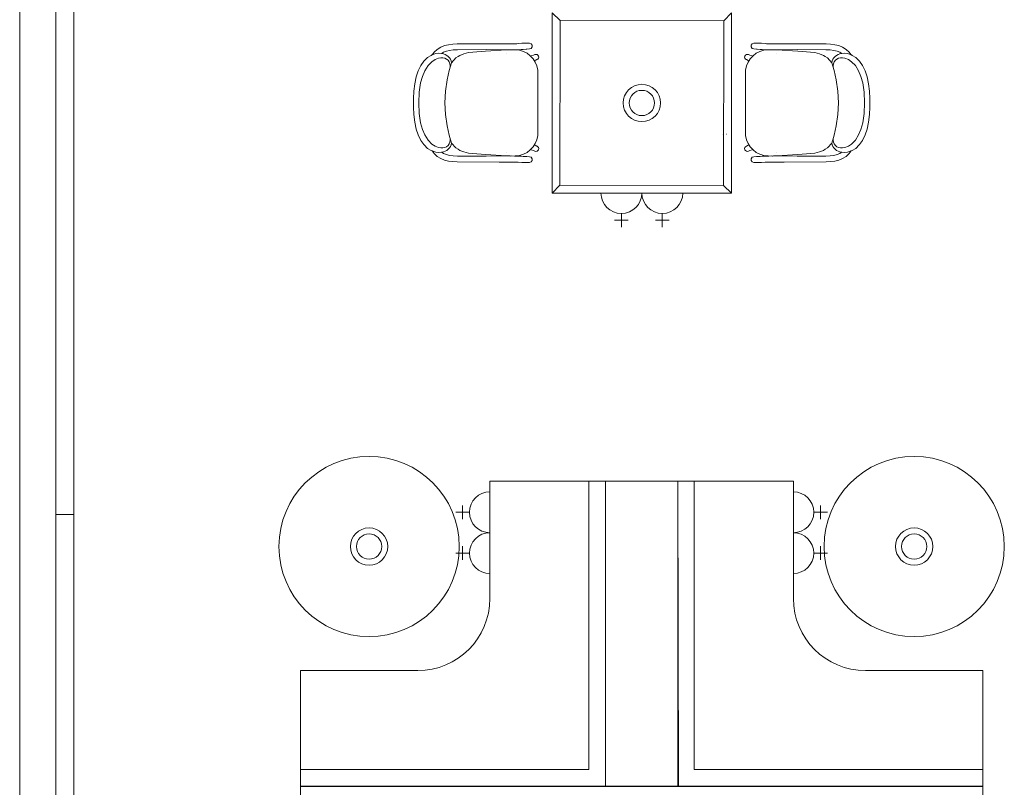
# Model space of a CAD drawing. Header units: millimetres. Extents: x -1131 to 37929, y -9154 to 9180.
# Tile 4 of 85: x -229 to 3931, y -6167 to -2920. Entities that reach past the tile are written whole.
import ezdxf

# ---------------------------------------------------------------- set-up
doc = ezdxf.new("R2010")
doc.units = ezdxf.units.MM
doc.layers.add('GREYSCALE', color=9, linetype='Continuous', lineweight=0, true_color=0x808080)

# ---------------------------------------------------------------- blocks, each defined once
blk = doc.blocks.new('FLOOR PLAN')
at = {"layer": 'GREYSCALE', "ltscale": 0.25}
for p, q in [((381, 14166.1), (381, 4141)), ((305, 8227.7), (304.8, 1755)), ((2627.5, 4280.8), (2557.5, 4280.8)), ((2557.5, 4280.8), (2557.5, 3061.6)), ((2627.5, 2990), (2627.5, 4280.8)), ((2627.5, 4280.8), (2932.3, 4280.8)), ((2627.5, 2990), (2627.5, 4280.8)), ((2932.3, 4280.8), (2935.8, 2990)), ((2932.3, 4280.8), (3002.3, 4280.8)), ((2932.3, 2990), (2932.3, 4280.8)), ((3002.3, 4280.8), (3002.3, 3061.6)), ((304.8, 1755), (304.8, 4141)), ((381, 4141), (304.8, 4141)), ((304.8, 4141), (304.8, 1755)), ((381, 1755), (381, 4141)), ((2557.5, 3061.6), (1338.3, 3061.6)), ((1338.3, 3061.6), (1338.3, 2990)), ((3002.3, 3061.6), (4221.5, 3061.6)), ((4221.5, 3061.6), (4221.5, 2990)), ((4221.9, 2991.8), (1338.3, 2991.8)), ((1338.3, 2991.8), (1338.3, 2687)), ((1338.3, 2990), (2627.5, 2990)), ((2935.8, 2990), (2627.5, 2990)), ((4221.5, 2990), (2932.3, 2990)), ((4221.9, 2683.5), (4221.9, 2991.8))]:
    blk.add_line(p, q, dxfattribs=at)
at = {"layer": 'GREYSCALE', "ltscale": 0.2}
blk.add_line((152.6, 8091.7), (152.4, 1907.4), dxfattribs=at)
at = {"layer": 'GREYSCALE'}
for p, q in [((2402.4, 6261.3), (2435.9, 6229.2)), ((3159.3, 6261.3), (3127.2, 6227.9)), ((1931.6, 6116.8), (1916.8, 6107.5)), ((1947.5, 6123.2), (1931.6, 6116.8)), ((1964.3, 6127.3), (1947.5, 6123.2)), ((1982, 6129.5), (1964.3, 6127.3)), ((2000.7, 6130.5), (1982, 6129.5)), ((2178.3, 6131.3), (2000.7, 6130.5)), ((2223.8, 6131.4), (2178.3, 6131.3)), ((2242.3, 6131.4), (2223.8, 6131.4)), ((2252.8, 6131.5), (2242.3, 6131.4)), ((2258.1, 6131.9), (2252.8, 6131.5)), ((2273.5, 6133.2), (2258.1, 6131.9)), ((2286, 6133.5), (2273.5, 6133.2)), ((2305.6, 6133.5), (2286, 6133.5)), ((2305.8, 6133.5), (2305.6, 6133.5)), ((2306, 6133.5), (2305.8, 6133.5)), ((2313.2, 6131.1), (2306, 6133.5)), ((2317.6, 6125), (2313.2, 6131.1)), ((2313.2, 6111.4), (2317.6, 6117.5)), ((2317.6, 6117.5), (2317.6, 6125)), ((3242.8, 6125), (3247.2, 6131.1)), ((3242.8, 6117.5), (3242.8, 6125)), ((3247.2, 6111.4), (3242.8, 6117.5)), ((3247.2, 6131.1), (3254.3, 6133.5)), ((3254.3, 6133.5), (3254.6, 6133.5)), ((3254.6, 6133.5), (3254.8, 6133.5)), ((3254.8, 6133.5), (3274.4, 6133.5)), ((3274.4, 6133.5), (3286.9, 6133.2)), ((3286.9, 6133.2), (3302.3, 6131.9)), ((3302.3, 6131.9), (3307.6, 6131.5)), ((3307.6, 6131.5), (3318.1, 6131.4)), ((3318.1, 6131.4), (3336.6, 6131.4)), ((3336.6, 6131.4), (3382, 6131.3)), ((3382, 6131.3), (3559.7, 6130.5)), ((3559.7, 6130.5), (3578.4, 6129.5)), ((3578.4, 6129.5), (3596.1, 6127.3)), ((3596.1, 6127.3), (3612.9, 6123.2)), ((3612.9, 6123.2), (3628.8, 6116.8)), ((3628.8, 6116.8), (3643.6, 6107.5)), ((1861.2, 6059.1), (1875.7, 6073.6)), ((1875.7, 6073.6), (1890.7, 6082.2)), ((1890.7, 6082.2), (1893.8, 6084)), ((1893.8, 6084), (1894.7, 6084.4)), ((1903.1, 6095.1), (1894.7, 6084.4)), ((1894.7, 6084.4), (1906, 6089)), ((1916.8, 6107.5), (1903.1, 6095.1)), ((1906, 6089), (1910.4, 6089.6)), ((1910.4, 6089.6), (1921.6, 6090.7)), ((1933.9, 6089.7), (1921.6, 6090.7)), ((1933.9, 6089.7), (1942.6, 6095.1)), ((1935.5, 6089.5), (1933.9, 6089.7)), ((1942.6, 6095.1), (1954.9, 6100)), ((1944.2, 6091.1), (1944.1, 6091.1)), ((1954.9, 6100), (1968.7, 6103.3)), ((1968.7, 6103.3), (1984.2, 6105.3)), ((1984.2, 6105.3), (2001.5, 6106.1)), ((2005, 6077.6), (1995.6, 6071.6)), ((2001.5, 6106.1), (2123.6, 6106.7)), ((2011.9, 6082), (2005, 6077.6)), ((2029.1, 6088.8), (2011.9, 6082)), ((2029.1, 6088.8), (2049.1, 6093.6)), ((2049.1, 6093.6), (2066.4, 6095.9)), ((2066.4, 6095.9), (2083.7, 6097.4)), ((2083.7, 6097.4), (2119.9, 6099.7)), ((2119.9, 6099.7), (2208.8, 6105.4)), ((2178.4, 6105.8), (2123.6, 6106.7)), ((2223.9, 6105.9), (2178.4, 6105.8)), ((2208.8, 6105.4), (2226.7, 6105.9)), ((2209.5, 6091.3), (2209.4, 6091.3)), ((2242.4, 6105.9), (2223.9, 6105.9)), ((2226.7, 6105.9), (2227.2, 6105.9)), ((2227.2, 6105.9), (2230.1, 6105.8)), ((2252.9, 6106), (2242.4, 6105.9)), ((2257.7, 6106.1), (2252.9, 6106)), ((2271.1, 6106.7), (2257.7, 6106.1)), ((2279.7, 6107.5), (2271.1, 6106.7)), ((2291.9, 6107.7), (2279.7, 6107.5)), ((2294.9, 6107.7), (2291.9, 6107.7)), ((2306, 6109.1), (2294.9, 6107.7)), ((2306, 6109.1), (2313.2, 6111.4)), ((2313.3, 6079.6), (2323.3, 6082.8)), ((2323.3, 6082.8), (2329, 6085.4)), ((2329, 6085.4), (2329.2, 6085.5)), ((2329.2, 6085.5), (2333.6, 6086.3)), ((2333.6, 6086.3), (2338, 6085.5)), ((2338, 6085.5), (2341.8, 6083)), ((2341.8, 6083), (2344.3, 6079.2)), ((2344.3, 6079.2), (2345.1, 6074.8)), ((2345.1, 6074.8), (2344.3, 6070.3)), ((3216.1, 6079.2), (3215.2, 6074.8)), ((3215.2, 6074.8), (3216.1, 6070.3)), ((3218.6, 6083), (3216.1, 6079.2)), ((3222.4, 6085.5), (3218.6, 6083)), ((3226.8, 6086.3), (3222.4, 6085.5)), ((3231.2, 6085.5), (3226.8, 6086.3)), ((3231.4, 6085.4), (3231.2, 6085.5)), ((3237, 6082.8), (3231.4, 6085.4)), ((3247.1, 6079.6), (3237, 6082.8)), ((3254.3, 6109.1), (3247.2, 6111.4)), ((3254.3, 6109.1), (3265.5, 6107.7)), ((3265.5, 6107.7), (3268.5, 6107.7)), ((3268.5, 6107.7), (3280.7, 6107.5)), ((3280.7, 6107.5), (3289.3, 6106.7)), ((3289.3, 6106.7), (3302.7, 6106.1)), ((3302.7, 6106.1), (3307.5, 6106)), ((3307.5, 6106), (3318, 6105.9)), ((3318, 6105.9), (3336.5, 6105.9)), ((3333.2, 6105.9), (3330.3, 6105.8)), ((3333.6, 6105.9), (3333.2, 6105.9)), ((3351.5, 6105.4), (3333.6, 6105.9)), ((3336.5, 6105.9), (3381.9, 6105.8)), ((3350.9, 6091.3), (3350.9, 6091.3)), ((3440.5, 6099.7), (3351.5, 6105.4)), ((3381.9, 6105.8), (3436.8, 6106.7)), ((3558.9, 6106.1), (3436.8, 6106.7)), ((3476.7, 6097.4), (3440.5, 6099.7)), ((3494, 6095.9), (3476.7, 6097.4)), ((3511.3, 6093.6), (3494, 6095.9)), ((3531.3, 6088.8), (3511.3, 6093.6)), ((3531.3, 6088.8), (3548.5, 6082)), ((3548.5, 6082), (3555.4, 6077.6)), ((3555.4, 6077.6), (3564.7, 6071.6)), ((3576.2, 6105.3), (3558.9, 6106.1)), ((3591.7, 6103.3), (3576.2, 6105.3)), ((3605.5, 6100), (3591.7, 6103.3)), ((3617.8, 6095.1), (3605.5, 6100)), ((3616.2, 6091.1), (3616.3, 6091.1)), ((3626.5, 6089.7), (3617.8, 6095.1)), ((3624.9, 6089.5), (3626.5, 6089.7)), ((3626.5, 6089.7), (3638.8, 6090.7)), ((3649.9, 6089.6), (3638.8, 6090.7)), ((3643.6, 6107.5), (3657.2, 6095.1)), ((3654.3, 6089), (3649.9, 6089.6)), ((3665.7, 6084.4), (3654.3, 6089)), ((3657.2, 6095.1), (3665.7, 6084.4)), ((3666.6, 6084), (3665.7, 6084.4)), ((3669.7, 6082.2), (3666.6, 6084)), ((3684.6, 6073.6), (3669.7, 6082.2)), ((3699.2, 6059.1), (3684.6, 6073.6)), ((1847, 6039.9), (1835.7, 6016.3)), ((1847, 6039.9), (1859.6, 6057.7)), ((1859.6, 6057.7), (1861.2, 6059.1)), ((1877.5, 6038.8), (1863.6, 6016.6)), ((1893.6, 6055.3), (1877.5, 6038.8)), ((1907, 6064.1), (1893.6, 6055.3)), ((1921.8, 6070.2), (1907, 6064.1)), ((1931.5, 6071.5), (1921.8, 6070.2)), ((1932.3, 6071.6), (1931.5, 6071.5)), ((1977.3, 6051), (1966.8, 6017.4)), ((1995.6, 6071.6), (1977.3, 6051)), ((2337.9, 6064), (2330.8, 6060.6)), ((2338, 6064.1), (2337.9, 6064)), ((2341.8, 6066.6), (2338, 6064.1)), ((2344.3, 6070.3), (2341.8, 6066.6)), ((3216.1, 6070.3), (3218.6, 6066.6)), ((3218.6, 6066.6), (3222.4, 6064.1)), ((3222.4, 6064.1), (3222.5, 6064)), ((3222.5, 6064), (3229.5, 6060.6)), ((3564.7, 6071.6), (3583.1, 6051)), ((3583.1, 6051), (3593.5, 6017.4)), ((3628.1, 6071.6), (3628.9, 6071.5)), ((3628.9, 6071.5), (3638.6, 6070.2)), ((3638.6, 6070.2), (3653.4, 6064.1)), ((3653.4, 6064.1), (3666.7, 6055.3)), ((3666.7, 6055.3), (3682.9, 6038.8)), ((3682.9, 6038.8), (3696.8, 6016.6)), ((3700.8, 6057.7), (3699.2, 6059.1)), ((3713.4, 6039.9), (3700.8, 6057.7)), ((3713.4, 6039.9), (3724.7, 6016.3)), ((1827.6, 5991.7), (1821.2, 5962.3)), ((1835.7, 6016.3), (1827.6, 5991.7)), ((1853.8, 5993.3), (1846.4, 5965.6)), ((1863.6, 6016.6), (1853.8, 5993.3)), ((1966.8, 6017.4), (1957.8, 5978.5)), ((2341.3, 6019.6), (2341.3, 5742.8)), ((3219.1, 6019.6), (3219.1, 5742.8)), ((3593.5, 6017.4), (3602.5, 5978.5)), ((3696.8, 6016.6), (3706.6, 5993.3)), ((3706.6, 5993.3), (3713.9, 5965.6)), ((3724.7, 6016.3), (3732.7, 5991.7)), ((3732.7, 5991.7), (3739.1, 5962.3)), ((1821.2, 5962.3), (1817.4, 5930)), ((1846.4, 5965.6), (1840.2, 5925.9)), ((1957.8, 5978.5), (1950.8, 5930)), ((3602.5, 5978.5), (3609.5, 5930)), ((3713.9, 5965.6), (3720.2, 5925.9)), ((3739.1, 5962.3), (3743, 5930)), ((1817.4, 5930), (1816.2, 5899.2)), ((1840.2, 5925.9), (1839, 5881.2)), ((1950.8, 5930), (1948.5, 5881.2)), ((3609.5, 5930), (3611.9, 5881.2)), ((3720.2, 5925.9), (3721.4, 5881.2)), ((3743, 5930), (3744.2, 5899.2)), ((1816.2, 5899.2), (1816.4, 5881.2)), ((1816.2, 5863.3), (1816.4, 5881.2)), ((1839, 5881.2), (1840.2, 5836.6)), ((1948.5, 5881.2), (1948.5, 5881.2)), ((1948.5, 5881.2), (1948.5, 5881.2)), ((1948.5, 5881.2), (1950.8, 5832.5)), ((3611.9, 5881.2), (3609.5, 5832.5)), ((3611.9, 5881.2), (3611.9, 5881.2)), ((3611.9, 5881.2), (3611.9, 5881.2)), ((3721.4, 5881.2), (3720.2, 5836.6)), ((3744.2, 5899.2), (3744, 5881.2)), ((3744.2, 5863.3), (3744, 5881.2)), ((1817.4, 5832.4), (1816.2, 5863.3)), ((1821.2, 5800.2), (1817.4, 5832.4)), ((1840.2, 5836.6), (1846.4, 5796.8)), ((1950.8, 5832.5), (1957.8, 5784)), ((3609.5, 5832.5), (3602.5, 5784)), ((3720.2, 5836.6), (3713.9, 5796.8)), ((3739.1, 5800.2), (3743, 5832.4)), ((3743, 5832.4), (3744.2, 5863.3)), ((1827.6, 5770.7), (1821.2, 5800.2)), ((1846.4, 5796.8), (1853.8, 5769.1)), ((1957.8, 5784), (1966.8, 5745)), ((3602.5, 5784), (3593.5, 5745)), ((3713.9, 5796.8), (3706.6, 5769.1)), ((3732.7, 5770.7), (3739.1, 5800.2)), ((1835.7, 5746.2), (1827.6, 5770.7)), ((1847, 5722.5), (1835.7, 5746.2)), ((1853.8, 5769.1), (1863.6, 5745.8)), ((1863.6, 5745.8), (1877.5, 5723.6)), ((1966.8, 5745), (1977.3, 5711.4)), ((3121.4, 5747.8), (3121.7, 5747.8)), ((3139.2, 5748.2), (3139.6, 5748.2)), ((3593.5, 5745), (3583.1, 5711.4)), ((3696.8, 5745.8), (3682.9, 5723.6)), ((3706.6, 5769.1), (3696.8, 5745.8)), ((3713.4, 5722.5), (3724.7, 5746.2)), ((3724.7, 5746.2), (3732.7, 5770.7)), ((1847, 5722.5), (1859.6, 5704.8)), ((1859.6, 5704.8), (1861.2, 5703.3)), ((1861.2, 5703.3), (1875.7, 5688.8)), ((1893.6, 5707.2), (1877.5, 5723.6)), ((1907, 5698.4), (1893.6, 5707.2)), ((1995.6, 5690.8), (1977.3, 5711.4)), ((2337.9, 5698.4), (2330.8, 5701.9)), ((3222.5, 5698.4), (3229.5, 5701.9)), ((3564.7, 5690.8), (3583.1, 5711.4)), ((3653.4, 5698.4), (3666.7, 5707.2)), ((3666.7, 5707.2), (3682.9, 5723.6)), ((3699.2, 5703.3), (3684.6, 5688.8)), ((3700.8, 5704.8), (3699.2, 5703.3)), ((3713.4, 5722.5), (3700.8, 5704.8)), ((1875.7, 5688.8), (1890.7, 5680.3)), ((1890.7, 5680.3), (1893.8, 5678.4)), ((1893.8, 5678.4), (1894.7, 5678.1)), ((1894.7, 5678.1), (1906, 5673.5)), ((1903.1, 5667.3), (1894.7, 5678.1)), ((1916.8, 5654.9), (1903.1, 5667.3)), ((1906, 5673.5), (1910.4, 5672.9)), ((1921.8, 5692.3), (1907, 5698.4)), ((1910.4, 5672.9), (1921.6, 5671.8)), ((1933.9, 5672.8), (1921.6, 5671.8)), ((1931.5, 5690.9), (1921.8, 5692.3)), ((1932.3, 5690.8), (1931.5, 5690.9)), ((1935.5, 5672.9), (1933.9, 5672.8)), ((1933.9, 5672.8), (1942.6, 5667.4)), ((1942.6, 5667.4), (1954.9, 5662.4)), ((1944.2, 5671.4), (1944.1, 5671.4)), ((1954.9, 5662.4), (1968.7, 5659.1)), ((1968.7, 5659.1), (1984.2, 5657.2)), ((2005, 5684.8), (1995.6, 5690.8)), ((2011.9, 5680.4), (2005, 5684.8)), ((2029.1, 5673.6), (2011.9, 5680.4)), ((2029.1, 5673.6), (2049.1, 5668.8)), ((2049.1, 5668.8), (2066.4, 5666.5)), ((2066.4, 5666.5), (2083.7, 5665.1)), ((2083.7, 5665.1), (2119.9, 5662.7)), ((2119.9, 5662.7), (2208.8, 5657)), ((2209.5, 5671.2), (2209.4, 5671.2)), ((2313.3, 5682.9), (2323.3, 5679.7)), ((2323.3, 5679.7), (2329, 5677)), ((2329, 5677), (2329.2, 5677)), ((2329.2, 5677), (2333.6, 5676.1)), ((2333.6, 5676.1), (2338, 5677)), ((2338, 5698.4), (2337.9, 5698.4)), ((2341.8, 5695.9), (2338, 5698.4)), ((2338, 5677), (2341.8, 5679.5)), ((2344.3, 5692.1), (2341.8, 5695.9)), ((2341.8, 5679.5), (2344.3, 5683.2)), ((2345.1, 5687.7), (2344.3, 5692.1)), ((2344.3, 5683.2), (2345.1, 5687.7)), ((3215.2, 5687.7), (3216.1, 5692.1)), ((3216.1, 5683.2), (3215.2, 5687.7)), ((3216.1, 5692.1), (3218.6, 5695.9)), ((3218.6, 5679.5), (3216.1, 5683.2)), ((3218.6, 5695.9), (3222.4, 5698.4)), ((3222.4, 5677), (3218.6, 5679.5)), ((3222.4, 5698.4), (3222.5, 5698.4)), ((3226.8, 5676.1), (3222.4, 5677)), ((3231.2, 5677), (3226.8, 5676.1)), ((3231.4, 5677), (3231.2, 5677)), ((3237, 5679.7), (3231.4, 5677)), ((3247.1, 5682.9), (3237, 5679.7)), ((3350.9, 5671.2), (3350.9, 5671.2)), ((3440.5, 5662.7), (3351.5, 5657)), ((3476.7, 5665.1), (3440.5, 5662.7)), ((3494, 5666.5), (3476.7, 5665.1)), ((3511.3, 5668.8), (3494, 5666.5)), ((3531.3, 5673.6), (3511.3, 5668.8)), ((3531.3, 5673.6), (3548.5, 5680.4)), ((3548.5, 5680.4), (3555.4, 5684.8)), ((3555.4, 5684.8), (3564.7, 5690.8)), ((3591.7, 5659.1), (3576.2, 5657.2)), ((3605.5, 5662.4), (3591.7, 5659.1)), ((3617.8, 5667.4), (3605.5, 5662.4)), ((3616.2, 5671.4), (3616.3, 5671.4)), ((3626.5, 5672.8), (3617.8, 5667.4)), ((3624.9, 5672.9), (3626.5, 5672.8)), ((3626.5, 5672.8), (3638.8, 5671.8)), ((3628.1, 5690.8), (3628.9, 5690.9)), ((3628.9, 5690.9), (3638.6, 5692.3)), ((3638.6, 5692.3), (3653.4, 5698.4)), ((3649.9, 5672.9), (3638.8, 5671.8)), ((3643.6, 5654.9), (3657.2, 5667.3)), ((3654.3, 5673.5), (3649.9, 5672.9)), ((3665.7, 5678.1), (3654.3, 5673.5)), ((3657.2, 5667.3), (3665.7, 5678.1)), ((3666.6, 5678.4), (3665.7, 5678.1)), ((3669.7, 5680.3), (3666.6, 5678.4)), ((3684.6, 5688.8), (3669.7, 5680.3)), ((1931.6, 5645.6), (1916.8, 5654.9)), ((1947.5, 5639.2), (1931.6, 5645.6)), ((1964.3, 5635.2), (1947.5, 5639.2)), ((1982, 5632.9), (1964.3, 5635.2)), ((2000.7, 5631.9), (1982, 5632.9)), ((1984.2, 5657.2), (2001.5, 5656.3)), ((2178.3, 5631.1), (2000.7, 5631.9)), ((2001.5, 5656.3), (2123.6, 5655.7)), ((2178.4, 5656.6), (2123.6, 5655.7)), ((2223.8, 5631.1), (2178.3, 5631.1)), ((2223.9, 5656.6), (2178.4, 5656.6)), ((2208.8, 5657), (2226.7, 5656.5)), ((2242.3, 5631), (2223.8, 5631.1)), ((2242.4, 5656.5), (2223.9, 5656.6)), ((2226.7, 5656.5), (2227.2, 5656.5)), ((2227.2, 5656.5), (2230.1, 5656.6)), ((2252.8, 5630.9), (2242.3, 5631)), ((2252.9, 5656.4), (2242.4, 5656.5)), ((2258.1, 5630.5), (2252.8, 5630.9)), ((2257.7, 5656.4), (2252.9, 5656.4)), ((2271.1, 5655.7), (2257.7, 5656.4)), ((2273.5, 5629.3), (2258.1, 5630.5)), ((2279.7, 5655), (2271.1, 5655.7)), ((2286, 5629), (2273.5, 5629.3)), ((2291.9, 5654.7), (2279.7, 5655)), ((2305.6, 5629), (2286, 5629)), ((2294.9, 5654.7), (2291.9, 5654.7)), ((2306, 5653.3), (2294.9, 5654.7)), ((2305.8, 5629), (2305.6, 5629)), ((2306, 5629), (2305.8, 5629)), ((2306, 5653.3), (2313.2, 5651)), ((2313.2, 5631.3), (2306, 5629)), ((2313.2, 5651), (2317.6, 5644.9)), ((2317.6, 5637.4), (2313.2, 5631.3)), ((2317.6, 5644.9), (2317.6, 5637.4)), ((3247.2, 5651), (3242.8, 5644.9)), ((3242.8, 5644.9), (3242.8, 5637.4)), ((3242.8, 5637.4), (3247.2, 5631.3)), ((3254.3, 5653.3), (3247.2, 5651)), ((3247.2, 5631.3), (3254.3, 5629)), ((3254.3, 5653.3), (3265.5, 5654.7)), ((3254.3, 5629), (3254.6, 5629)), ((3254.6, 5629), (3254.8, 5629)), ((3254.8, 5629), (3274.4, 5629)), ((3265.5, 5654.7), (3268.5, 5654.7)), ((3268.5, 5654.7), (3280.7, 5655)), ((3274.4, 5629), (3286.9, 5629.3)), ((3280.7, 5655), (3289.3, 5655.7)), ((3286.9, 5629.3), (3302.3, 5630.5)), ((3289.3, 5655.7), (3302.7, 5656.4)), ((3302.3, 5630.5), (3307.6, 5630.9)), ((3302.7, 5656.4), (3307.5, 5656.4)), ((3307.5, 5656.4), (3318, 5656.5)), ((3307.6, 5630.9), (3318.1, 5631)), ((3318, 5656.5), (3336.5, 5656.6)), ((3318.1, 5631), (3336.6, 5631.1)), ((3333.2, 5656.5), (3330.3, 5656.6)), ((3333.6, 5656.5), (3333.2, 5656.5)), ((3351.5, 5657), (3333.6, 5656.5)), ((3336.5, 5656.6), (3381.9, 5656.6)), ((3336.6, 5631.1), (3382, 5631.1)), ((3381.9, 5656.6), (3436.8, 5655.7)), ((3382, 5631.1), (3559.7, 5631.9)), ((3558.9, 5656.3), (3436.8, 5655.7)), ((3576.2, 5657.2), (3558.9, 5656.3)), ((3559.7, 5631.9), (3578.4, 5632.9)), ((3578.4, 5632.9), (3596.1, 5635.2)), ((3596.1, 5635.2), (3612.9, 5639.2)), ((3612.9, 5639.2), (3628.8, 5645.6)), ((3628.8, 5645.6), (3643.6, 5654.9)), ((2402.4, 5500), (2434.5, 5533.5)), ((2608.1, 5500), (2780.9, 5500)), ((2780.9, 5500), (2953.7, 5500)), ((3159.3, 5500), (3125.9, 5532.1)), ((2694.5, 5413.6), (2694.5, 5356)), ((2867.3, 5413.6), (2867.3, 5356)), ((2665.7, 5384.8), (2723.3, 5384.8)), ((2838.5, 5384.8), (2896.1, 5384.8)), ((2557.5, 4280.8), (2138.8, 4280.8)), ((2138.8, 4280.8), (2138.8, 3785.1)), ((2557.5, 3061.6), (2557.5, 4280.8)), ((3002.3, 3061.6), (3002.3, 4280.8)), ((3002.3, 4280.8), (3421, 4280.8)), ((3421, 4280.8), (3421, 3785.1)), ((2138.8, 4236.4), (2138.8, 4063.6)), ((3421, 4236.4), (3421, 4063.6)), ((2023.6, 4178.8), (2023.6, 4121.2)), ((3536.2, 4178.8), (3536.2, 4121.2)), ((2052.4, 4150), (1994.8, 4150)), ((3507.4, 4150), (3565, 4150)), ((2138.8, 4063.6), (2138.8, 3890.8)), ((3421, 4063.6), (3421, 3890.8)), ((2023.6, 4006), (2023.6, 3948.4)), ((3536.2, 4006), (3536.2, 3948.4)), ((2052.4, 3977.2), (1994.8, 3977.2)), ((2557.5, 3976), (2557.5, 3061.6)), ((3002.3, 3976), (3002.3, 3061.6)), ((3507.4, 3977.2), (3565, 3977.2)), ((1834, 3480.3), (1338.3, 3480.3)), ((1338.3, 3480.3), (1338.3, 3061.6)), ((3725.8, 3480.3), (4221.5, 3480.3)), ((4221.5, 3480.3), (4221.5, 3061.6)), ((1338.3, 3061.6), (2557.5, 3061.6)), ((2557.5, 3061.6), (1643.1, 3061.6)), ((4221.5, 3061.6), (3002.3, 3061.6)), ((3002.3, 3061.6), (3916.7, 3061.6))]:
    blk.add_line(p, q, dxfattribs=at)
at = {"layer": 'GREYSCALE', "ltscale": 3}
for p, q in [((2402.4, 5500), (2402.4, 6261.3)), ((3159.3, 6261.3), (3159.3, 5500)), ((2434.5, 5533.5), (2435.9, 6229.2)), ((2435.9, 6229.2), (3127.2, 6227.9)), ((3127.2, 6227.9), (3125.9, 5532.1)), ((3125.9, 5532.1), (2434.5, 5533.5)), ((3159.3, 5500), (2402.4, 5500))]:
    blk.add_line(p, q, dxfattribs=at)
at = {"layer": 'GREYSCALE'}
for centre, radius in [((2780.9, 5880.7), 78.9), ((2780.9, 5880.7), 53.5), ((1628.5, 4005.1), 380.9), ((3931.4, 4005.1), 380.9), ((1628.5, 4005.1), 78.9), ((3931.4, 4005.1), 78.9), ((1628.5, 4005.1), 53.5), ((3931.4, 4005.1), 53.5)]:
    blk.add_circle(centre, radius, dxfattribs=at)
for centre, radius, start, end in [((1932.2, 6044), 45.6, 8.8864, 85.879), ((2243.1, 6007.1), 98.9, 7.2909, 88.3551), ((3317.2, 6007.1), 98.9, 91.6449, 172.7091), ((3628.2, 6044), 45.6, 94.121, 171.1136), ((1937.1, 6037.4), 34.5, 348.2401, 99.3448), ((3623.3, 6037.4), 34.5, 80.6552, 191.7599), ((2243.1, 5755.4), 98.9, 271.6449, 352.7091), ((3317.2, 5755.4), 98.9, 187.2909, 268.3551), ((1937.1, 5725), 34.5, 260.6552, 11.7599), ((1932.2, 5718.4), 45.6, 274.121, 351.1136), ((3628.2, 5718.4), 45.6, 188.8864, 265.879), ((3623.3, 5725), 34.5, 168.2401, 279.3448), ((2694.5, 5500), 86.4, 180, 0), ((2867.3, 5500), 86.4, 180, 0), ((2138.8, 4150), 86.4, 90, 270), ((3421, 4150), 86.4, 270, 90), ((2138.8, 3977.2), 86.4, 90, 270), ((3421, 3977.2), 86.4, 270, 90), ((1834, 3785.1), 304.8, 270, 0), ((3725.8, 3785.1), 304.8, 180, 270)]:
    blk.add_arc(centre, radius, start, end, dxfattribs=at)

msp = doc.modelspace()

# ---------------------------------------------------------------- block references
at = {"layer": 'GREYSCALE'}
msp.add_blockref('FLOOR PLAN', (-381, -9153.5), dxfattribs=at)

doc.saveas('drawing.dxf')
